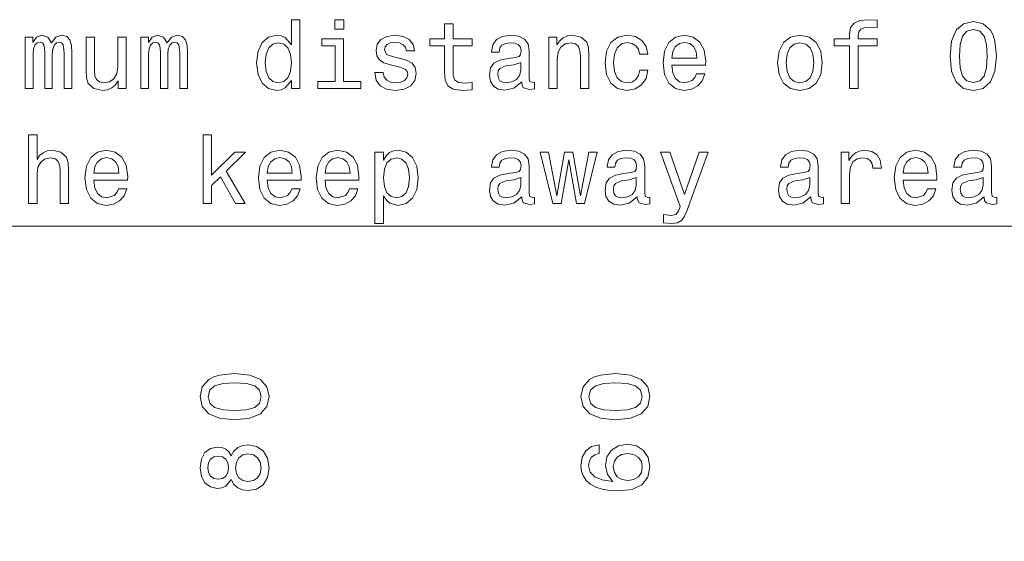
# Model space of a CAD drawing. Extents: x 0 to 420, y 0 to 297.
# Tile 10 of 32: x 117 to 168, y 190 to 218. Entities that reach past the tile are written whole.
import ezdxf

# ---------------------------------------------------------------- set-up
doc = ezdxf.new("R2010")
doc.units = 0

msp = doc.modelspace()

# ---------------------------------------------------------------- linework, layer by layer
at = {"color": 7, "lineweight": 13}
for points in [[(131.028107, 214.341537), (131.028107, 213.922943), (131.471909, 213.922943), (131.471909, 217.543976), (131.033142, 217.543976), (131.033142, 216.217606), (130.695251, 216.600891), (130.48848, 216.691681), (130.251434, 216.726974), (129.822769, 216.626114), (129.489914, 216.343689), (129.273056, 215.889801), (129.197403, 215.279572), (129.273056, 214.669342), (129.489914, 214.210403), (129.822769, 213.922943), (130.251434, 213.827118), (130.48848, 213.862427), (130.700287, 213.953201)], [(133.771606, 217.543976), (133.302597, 217.543976), (133.302597, 217.039658), (133.771606, 217.039658)], [(139.067001, 216.16214), (139.067001, 214.805511), (139.09726, 214.366745), (139.238464, 214.064148), (139.520889, 213.887634), (140, 213.827118), (140.52449, 213.852341), (140.52449, 214.235626), (140.141205, 214.205368), (139.793228, 214.245712), (139.606628, 214.371796), (139.52594, 214.583603), (139.510803, 214.881149), (139.510803, 216.16214), (140.52449, 216.16214), (140.52449, 216.540375), (139.510803, 216.540375), (139.510803, 217.332169), (139.067001, 217.332169), (139.067001, 216.540375), (138.30043, 216.540375), (138.30043, 216.16214)], [(160.339325, 216.16214), (160.339325, 213.922943), (160.783142, 213.922943), (160.783142, 216.16214), (161.791779, 216.16214), (161.791779, 216.540375), (160.783142, 216.540375), (160.783142, 216.706802), (160.818436, 216.908539), (160.934433, 217.044708), (161.131119, 217.125397), (161.413544, 217.155655), (161.791779, 217.135483), (161.791779, 217.518768), (161.312668, 217.543976), (160.878952, 217.498596), (160.576355, 217.362427), (160.394806, 217.125397), (160.339325, 216.787491), (160.339325, 216.540375), (159.527374, 216.540375), (159.527374, 216.16214)], [(165.624634, 215.632599), (165.700287, 214.840805), (165.937317, 214.27597), (166.315552, 213.933029), (166.840057, 213.822083), (167.359497, 213.933029), (167.737732, 214.27597), (167.969727, 214.840805), (168.050415, 215.632599), (167.969727, 216.419342), (167.873901, 216.732025), (167.737732, 216.989227), (167.359497, 217.332169), (166.840057, 217.448166), (166.315552, 217.332169), (165.937317, 216.984177), (165.700287, 216.419342)], [(117.043228, 213.922943), (117.451736, 213.922943), (117.451736, 215.733459), (117.476944, 216.005798), (117.552597, 216.202484), (117.668594, 216.318481), (117.819885, 216.363861), (117.940926, 216.323517), (118.021614, 216.222656), (118.061966, 216.051178), (118.077087, 215.824234), (118.077087, 213.922943), (118.460373, 213.922943), (118.460373, 215.733459), (118.485596, 216.000748), (118.561241, 216.197433), (118.682281, 216.318481), (118.833572, 216.363861), (118.954613, 216.323517), (119.035309, 216.222656), (119.085739, 215.824234), (119.085739, 213.922943), (119.49424, 213.922943), (119.49424, 215.793976), (119.469025, 216.182312), (119.388329, 216.479858), (119.226944, 216.661423), (118.964699, 216.726974), (118.657059, 216.626114), (118.420029, 216.333603), (118.233429, 216.621063), (117.920753, 216.726974), (117.633286, 216.626114), (117.4366, 216.343689), (117.4366, 216.631149), (117.043228, 216.631149)], [(123.11528, 213.922943), (123.523781, 213.922943), (123.523781, 215.733459), (123.548996, 216.005798), (123.624641, 216.202484), (123.740639, 216.318481), (123.891937, 216.363861), (124.01297, 216.323517), (124.093658, 216.222656), (124.13401, 216.051178), (124.149139, 215.824234), (124.149139, 213.922943), (124.532425, 213.922943), (124.532425, 215.733459), (124.55764, 216.000748), (124.633286, 216.197433), (124.754326, 216.318481), (124.905624, 216.363861), (125.026657, 216.323517), (125.107353, 216.222656), (125.157784, 215.824234), (125.157784, 213.922943), (125.566284, 213.922943), (125.566284, 215.793976), (125.541069, 216.182312), (125.460373, 216.479858), (125.298996, 216.661423), (125.036743, 216.726974), (124.729111, 216.626114), (124.492081, 216.333603), (124.305481, 216.621063), (123.992798, 216.726974), (123.705338, 216.626114), (123.508652, 216.343689), (123.508652, 216.631149), (123.11528, 216.631149)], [(136.762253, 215.50148), (136.333572, 215.602341), (136.015854, 215.718338), (135.909943, 215.955368), (135.940201, 216.121796), (136.046112, 216.242828), (136.217575, 216.318481), (136.464691, 216.34874), (136.701721, 216.318481), (136.888336, 216.227692), (137.009369, 216.091537), (137.059799, 215.909973), (137.493515, 215.909973), (137.493515, 215.920059), (137.417862, 216.247864), (137.21109, 216.505081), (136.888336, 216.666458), (136.464691, 216.726974), (136.036026, 216.666458), (135.723343, 216.500031), (135.526657, 216.252914), (135.466141, 215.940231), (135.511536, 215.637634), (135.65274, 215.425827), (135.884735, 215.274521), (136.222626, 215.168625), (136.716858, 215.047577), (137.019455, 214.921509), (137.100143, 214.820633), (137.130402, 214.669342), (137.085022, 214.482742), (136.963974, 214.341537), (136.767288, 214.250748), (136.505035, 214.22049), (136.227661, 214.250748), (136.02594, 214.356659), (135.889771, 214.528137), (135.83429, 214.765167), (135.405624, 214.765167), (135.476227, 214.36171), (135.682999, 214.069199), (136.010803, 213.892685), (136.464691, 213.827118), (136.938751, 213.892685), (137.286743, 214.069199), (137.498566, 214.351624), (137.574203, 214.719772), (137.518738, 215.037491), (137.362396, 215.254349), (137.105194, 215.395569)], [(143.116714, 214.27597), (143.116714, 214.260834), (143.141937, 214.089371), (143.217575, 213.968338), (143.535309, 213.872513), (143.78241, 213.912857), (143.78241, 214.255798), (143.676514, 214.240662), (143.535309, 214.306229), (143.510086, 214.507965), (143.510086, 215.909973), (143.44957, 216.268051), (143.273056, 216.520203), (142.965424, 216.671509), (142.531693, 216.726974), (142.108063, 216.666458), (141.79538, 216.494995), (141.598694, 216.227692), (141.533142, 215.87468), (141.533142, 215.844406), (141.931549, 215.844406), (141.966858, 216.056229), (142.077805, 216.20752), (142.259369, 216.298309), (142.516571, 216.333603), (142.763687, 216.308395), (142.940201, 216.232742), (143.046112, 216.101624), (143.081406, 215.920059), (143.061234, 215.708252), (142.980545, 215.602341), (142.778809, 215.55191), (142.400574, 215.511566), (141.966858, 215.420776), (141.65921, 215.259399), (141.477661, 215.007233), (141.42218, 214.634033), (141.472626, 214.301178), (141.628967, 214.054062), (141.881119, 213.89772), (142.229095, 213.842255), (142.69812, 213.948166)], [(144.543945, 213.922943), (144.987747, 213.922943), (144.987747, 215.486343), (145.033142, 215.844406), (145.179382, 216.106659), (145.406342, 216.268051), (145.708923, 216.328568), (145.951004, 216.278137), (146.102295, 216.141968), (146.177948, 215.915024), (146.203171, 215.612427), (146.203171, 213.922943), (146.646973, 213.922943), (146.646973, 215.703201), (146.626801, 216.061279), (146.536011, 216.358826), (146.238464, 216.631149), (145.77449, 216.726974), (145.517288, 216.691681), (145.30043, 216.595856), (145.113831, 216.434464), (144.967575, 216.217606), (144.967575, 216.631149), (144.543945, 216.631149)], [(149.304749, 215.733459), (149.743515, 215.733459), (149.65274, 216.136917), (149.435883, 216.454651), (149.097977, 216.651337), (148.65921, 216.726974), (148.175064, 216.626114), (147.806915, 216.343689), (147.574921, 215.884766), (147.494232, 215.269485), (147.569885, 214.659256), (147.796829, 214.205368), (148.154892, 213.922943), (148.644089, 213.827118), (149.077805, 213.902771), (149.41571, 214.114578), (149.64769, 214.447433), (149.74855, 214.891235), (149.324921, 214.891235), (149.249268, 214.608826), (149.108063, 214.397003), (148.906342, 214.265884), (148.65921, 214.22554), (148.351578, 214.291092), (148.129684, 214.492828), (147.993515, 214.820633), (147.94812, 215.284607), (147.993515, 215.73851), (148.13472, 216.066315), (148.361664, 216.268051), (148.65921, 216.338654), (148.921463, 216.293259), (149.118149, 216.177261), (149.249268, 215.985626)], [(151.004318, 215.148453), (152.779541, 215.148453), (152.784576, 215.355225), (152.703888, 215.935196), (152.481979, 216.368912), (152.128952, 216.631149), (151.659943, 216.726974), (151.201004, 216.626114), (150.847977, 216.343689), (150.621033, 215.884766), (150.540344, 215.279572), (150.615997, 214.659256), (150.842926, 214.205368), (151.190918, 213.922943), (151.644806, 213.827118), (152.038177, 213.892685), (152.360947, 214.064148), (152.597977, 214.336487), (152.734146, 214.6996), (152.29538, 214.6996), (152.204605, 214.497864), (152.073486, 214.346573), (151.700287, 214.22554), (151.412811, 214.281006), (151.195953, 214.45752), (151.054749, 214.744995), (151.004318, 215.133316)], [(156.556915, 215.274521), (156.637604, 214.659256), (156.869598, 214.205368), (157.237747, 213.922943), (157.731979, 213.827118), (158.221176, 213.922943), (158.589325, 214.200317), (158.82132, 214.654205), (158.907059, 215.274521), (158.82132, 215.889801), (158.589325, 216.34874), (158.221176, 216.626114), (157.731979, 216.726974), (157.237747, 216.626114), (156.869598, 216.343689), (156.637604, 215.889801)], [(166.10878, 215.632599), (166.149124, 216.242828), (166.275208, 216.681595), (166.502151, 216.938797), (166.840057, 217.029572), (167.172913, 216.938797), (167.399841, 216.681595), (167.525925, 216.242828), (167.566284, 215.632599), (167.525925, 215.017319), (167.399841, 214.578568), (167.172913, 214.321365), (166.840057, 214.235626), (166.502151, 214.321365), (166.275208, 214.578568), (166.149124, 215.017319)], [(122.343666, 216.631149), (121.899857, 216.631149), (121.899857, 215.067749), (121.849426, 214.704651), (121.703171, 214.442398), (121.476227, 214.281006), (121.17868, 214.230576), (120.94165, 214.27092), (120.790352, 214.391968), (120.704613, 214.59874), (120.684441, 214.891235), (120.684441, 216.631149), (120.240639, 216.631149), (120.240639, 214.850891), (120.255768, 214.492828), (120.351593, 214.195282), (120.644096, 213.922943), (121.113113, 213.827118), (121.36528, 213.862427), (121.582138, 213.953201), (121.768738, 214.109543), (121.920029, 214.336487), (121.920029, 213.922943), (122.343666, 213.922943)], [(130.327087, 216.328568), (130.619598, 216.257965), (130.841492, 216.061279), (130.972626, 215.733459), (131.023056, 215.279572), (130.972626, 214.820633), (130.841492, 214.492828), (130.619598, 214.291092), (130.327087, 214.22554), (130.049713, 214.291092), (129.837891, 214.492828), (129.696686, 214.825684), (129.651306, 215.279572), (129.696686, 215.728424), (129.837891, 216.056229), (130.049713, 216.257965)], [(133.756485, 214.296143), (133.756485, 216.540375), (132.616714, 216.540375), (132.616714, 216.16214), (133.312683, 216.16214), (133.312683, 214.296143), (132.404907, 214.296143), (132.404907, 213.922943), (134.674347, 213.922943), (134.674347, 214.296143)], [(151.004318, 215.521652), (151.059784, 215.869629), (151.195953, 216.126831), (151.40274, 216.283173), (151.675064, 216.338654), (151.942352, 216.283173), (152.149139, 216.126831), (152.275208, 215.869629), (152.320602, 215.521652)], [(157.010803, 215.279572), (157.056183, 215.733459), (157.197403, 216.061279), (157.424347, 216.263), (157.731979, 216.333603), (158.034576, 216.263), (158.26152, 216.066315), (158.40274, 215.733459), (158.453156, 215.279572), (158.40274, 214.820633), (158.26152, 214.487778), (158.034576, 214.286057), (157.731979, 214.22049), (157.424347, 214.286057), (157.197403, 214.487778), (157.056183, 214.820633)], [(143.066284, 214.871063), (143.005768, 214.608826), (142.844376, 214.407089), (142.602295, 214.27597), (142.304749, 214.230576), (142.113113, 214.255798), (141.976944, 214.336487), (141.891205, 214.477692), (141.865997, 214.674377), (141.886169, 214.850891), (141.966858, 214.976974), (142.289627, 215.118195), (142.69812, 215.178711), (143.066284, 215.299744)], [(117.219742, 207.876114), (117.663544, 207.876114), (117.663544, 209.439514), (117.708939, 209.797577), (117.855194, 210.05983), (118.082138, 210.221222), (118.384727, 210.281738), (118.626801, 210.231308), (118.778099, 210.095139), (118.853745, 209.868195), (118.878967, 209.565598), (118.878967, 207.876114), (119.322769, 207.876114), (119.322769, 209.656372), (119.302597, 210.014435), (119.211823, 210.311996), (118.914268, 210.58432), (118.450287, 210.680145), (118.198128, 210.644852), (117.98127, 210.549026), (117.799713, 210.39772), (117.663544, 210.190948), (117.663544, 211.497147), (117.219742, 211.497147)], [(126.388329, 207.876114), (126.832138, 207.876114), (126.832138, 208.829285), (127.296112, 209.278137), (128.092941, 207.876114), (128.592224, 207.876114), (127.598709, 209.58577), (128.617432, 210.58432), (128.057632, 210.58432), (126.832138, 209.363861), (126.832138, 211.497147), (126.388329, 211.497147)], [(120.644096, 209.101624), (122.419312, 209.101624), (122.424355, 209.308395), (122.343666, 209.888367), (122.121765, 210.322083), (121.768738, 210.58432), (121.299713, 210.680145), (120.840782, 210.579285), (120.487755, 210.29686), (120.260811, 209.837936), (120.180115, 209.232742), (120.255768, 208.612427), (120.482712, 208.158539), (120.830696, 207.876114), (121.284584, 207.780289), (121.677956, 207.845856), (122.000725, 208.017319), (122.237755, 208.289658), (122.373924, 208.652771), (121.935165, 208.652771), (121.844383, 208.451035), (121.713257, 208.299744), (121.340057, 208.178711), (121.052597, 208.234177), (120.835739, 208.41069), (120.694527, 208.698166), (120.644096, 209.086487)], [(129.752167, 209.101624), (131.527374, 209.101624), (131.532425, 209.308395), (131.451721, 209.888367), (131.229828, 210.322083), (130.876801, 210.58432), (130.407776, 210.680145), (129.948853, 210.579285), (129.595825, 210.29686), (129.368881, 209.837936), (129.288177, 209.232742), (129.363831, 208.612427), (129.590775, 208.158539), (129.938766, 207.876114), (130.392654, 207.780289), (130.786026, 207.845856), (131.108795, 208.017319), (131.345825, 208.289658), (131.481995, 208.652771), (131.043228, 208.652771), (130.952454, 208.451035), (130.82132, 208.299744), (130.44812, 208.178711), (130.16066, 208.234177), (129.943802, 208.41069), (129.802597, 208.698166), (129.752167, 209.086487)], [(132.788177, 209.101624), (134.5634, 209.101624), (134.568451, 209.308395), (134.487747, 209.888367), (134.265854, 210.322083), (133.912827, 210.58432), (133.443802, 210.680145), (132.984863, 210.579285), (132.631836, 210.29686), (132.404907, 209.837936), (132.324203, 209.232742), (132.399857, 208.612427), (132.626801, 208.158539), (132.974792, 207.876114), (133.42868, 207.780289), (133.822052, 207.845856), (134.144806, 208.017319), (134.381836, 208.289658), (134.518005, 208.652771), (134.079254, 208.652771), (133.988464, 208.451035), (133.857346, 208.299744), (133.484146, 208.178711), (133.196686, 208.234177), (132.979828, 208.41069), (132.838623, 208.698166), (132.788177, 209.086487)], [(135.854462, 210.165741), (135.854462, 210.58432), (135.41066, 210.58432), (135.41066, 206.827118), (135.854462, 206.827118), (135.854462, 208.289658), (136.010803, 208.052628), (136.187317, 207.896286), (136.631119, 207.780289), (137.054749, 207.876114), (137.387604, 208.163574), (137.604462, 208.617462), (137.68515, 209.232742), (137.604462, 209.842972), (137.387604, 210.29686), (137.054749, 210.579285), (136.631119, 210.680145), (136.389053, 210.649887), (136.182281, 210.554062), (136.005768, 210.392685)], [(143.116714, 208.229141), (143.116714, 208.214005), (143.141937, 208.042542), (143.217575, 207.921509), (143.535309, 207.825684), (143.78241, 207.866028), (143.78241, 208.208969), (143.676514, 208.193832), (143.535309, 208.259399), (143.510086, 208.461136), (143.510086, 209.863144), (143.44957, 210.221222), (143.273056, 210.473373), (142.965424, 210.62468), (142.531693, 210.680145), (142.108063, 210.619629), (141.79538, 210.448166), (141.598694, 210.180862), (141.533142, 209.82785), (141.533142, 209.797577), (141.931549, 209.797577), (141.966858, 210.009399), (142.077805, 210.16069), (142.259369, 210.25148), (142.516571, 210.286774), (142.763687, 210.261566), (142.940201, 210.185913), (143.046112, 210.054794), (143.081406, 209.87323), (143.061234, 209.661423), (142.980545, 209.555511), (142.778809, 209.505081), (142.400574, 209.464737), (141.966858, 209.373947), (141.65921, 209.21257), (141.477661, 208.960403), (141.42218, 208.587204), (141.472626, 208.254349), (141.628967, 208.007233), (141.881119, 207.850891), (142.229095, 207.795425), (142.69812, 207.901337)], [(145.184433, 207.876114), (145.587891, 210.175827), (145.991348, 207.876114), (146.414978, 207.876114), (147.080688, 210.58432), (146.652008, 210.58432), (146.203171, 208.284622), (145.804749, 210.58432), (145.365997, 210.58432), (144.967575, 208.284622), (144.518738, 210.58432), (144.095093, 210.58432), (144.760803, 207.876114)], [(149.188751, 208.229141), (149.188751, 208.214005), (149.213974, 208.042542), (149.289612, 207.921509), (149.607346, 207.825684), (149.854462, 207.866028), (149.854462, 208.208969), (149.74855, 208.193832), (149.607346, 208.259399), (149.582123, 208.461136), (149.582123, 209.863144), (149.521606, 210.221222), (149.345093, 210.473373), (149.03746, 210.62468), (148.603745, 210.680145), (148.180115, 210.619629), (147.867432, 210.448166), (147.670746, 210.180862), (147.605179, 209.82785), (147.605179, 209.797577), (148.003601, 209.797577), (148.03891, 210.009399), (148.149857, 210.16069), (148.331406, 210.25148), (148.588608, 210.286774), (148.835724, 210.261566), (149.012238, 210.185913), (149.118149, 210.054794), (149.153458, 209.87323), (149.133286, 209.661423), (149.052582, 209.555511), (148.850861, 209.505081), (148.472626, 209.464737), (148.03891, 209.373947), (147.731262, 209.21257), (147.549713, 208.960403), (147.494232, 208.587204), (147.544662, 208.254349), (147.701004, 208.007233), (147.953171, 207.850891), (148.301147, 207.795425), (148.770172, 207.901337)], [(152.4366, 210.58432), (151.659943, 208.355225), (150.898407, 210.58432), (150.414261, 210.58432), (151.443085, 207.724823), (151.352295, 207.472656), (151.21109, 207.301193), (150.97406, 207.245712), (150.565552, 207.296143), (150.565552, 206.867462), (150.994232, 206.827118), (151.301865, 206.867462), (151.518723, 206.993546), (151.675064, 207.210403), (151.811234, 207.528137), (152.91066, 210.58432)], [(158.296814, 208.229141), (158.296814, 208.214005), (158.322037, 208.042542), (158.39769, 207.921509), (158.715408, 207.825684), (158.962524, 207.866028), (158.962524, 208.208969), (158.856628, 208.193832), (158.715408, 208.259399), (158.690186, 208.461136), (158.690186, 209.863144), (158.629669, 210.221222), (158.453156, 210.473373), (158.145523, 210.62468), (157.711807, 210.680145), (157.288177, 210.619629), (156.975494, 210.448166), (156.778809, 210.180862), (156.713257, 209.82785), (156.713257, 209.797577), (157.111664, 209.797577), (157.146973, 210.009399), (157.257919, 210.16069), (157.439484, 210.25148), (157.696686, 210.286774), (157.943802, 210.261566), (158.120316, 210.185913), (158.226227, 210.054794), (158.26152, 209.87323), (158.241348, 209.661423), (158.16066, 209.555511), (157.958923, 209.505081), (157.580688, 209.464737), (157.146973, 209.373947), (156.839325, 209.21257), (156.657776, 208.960403), (156.602295, 208.587204), (156.65274, 208.254349), (156.809067, 208.007233), (157.061234, 207.850891), (157.40921, 207.795425), (157.878235, 207.901337)], [(159.890488, 207.876114), (160.33429, 207.876114), (160.33429, 209.424377), (160.379669, 209.797577), (160.515839, 210.06488), (160.737747, 210.226257), (161.035294, 210.281738), (161.257202, 210.246429), (161.423615, 210.145569), (161.52449, 209.974091), (161.559784, 209.742111), (162.008636, 209.742111), (161.94812, 210.150604), (161.781693, 210.443115), (161.504318, 210.619629), (161.126068, 210.680145), (160.868866, 210.639801), (160.646973, 210.53894), (160.450287, 210.367462), (160.293945, 210.135483), (160.293945, 210.58432), (159.890488, 210.58432)], [(163.148407, 209.101624), (164.923615, 209.101624), (164.928665, 209.308395), (164.847977, 209.888367), (164.626068, 210.322083), (164.273041, 210.58432), (163.804016, 210.680145), (163.345093, 210.579285), (162.992065, 210.29686), (162.765121, 209.837936), (162.684433, 209.232742), (162.760071, 208.612427), (162.98703, 208.158539), (163.335007, 207.876114), (163.788895, 207.780289), (164.182266, 207.845856), (164.505035, 208.017319), (164.742065, 208.289658), (164.878235, 208.652771), (164.439484, 208.652771), (164.348694, 208.451035), (164.21756, 208.299744), (163.844376, 208.178711), (163.556915, 208.234177), (163.340057, 208.41069), (163.198837, 208.698166), (163.148407, 209.086487)], [(167.404892, 208.229141), (167.404892, 208.214005), (167.430115, 208.042542), (167.505753, 207.921509), (167.823486, 207.825684), (168.070587, 207.866028), (168.070587, 208.208969), (167.964691, 208.193832), (167.823486, 208.259399), (167.798264, 208.461136), (167.798264, 209.863144), (167.737732, 210.221222), (167.561234, 210.473373), (167.253601, 210.62468), (166.819885, 210.680145), (166.39624, 210.619629), (166.083557, 210.448166), (165.886871, 210.180862), (165.82132, 209.82785), (165.82132, 209.797577), (166.219727, 209.797577), (166.255035, 210.009399), (166.365982, 210.16069), (166.547546, 210.25148), (166.804749, 210.286774), (167.051865, 210.261566), (167.228378, 210.185913), (167.33429, 210.054794), (167.369598, 209.87323), (167.349411, 209.661423), (167.268723, 209.555511), (167.066986, 209.505081), (166.688751, 209.464737), (166.255035, 209.373947), (165.947388, 209.21257), (165.765839, 208.960403), (165.710358, 208.587204), (165.760803, 208.254349), (165.917145, 208.007233), (166.169296, 207.850891), (166.517273, 207.795425), (166.986298, 207.901337)], [(120.644096, 209.474823), (120.69957, 209.8228), (120.835739, 210.080002), (121.042511, 210.236343), (121.31485, 210.291824), (121.582138, 210.236343), (121.78891, 210.080002), (121.914993, 209.8228), (121.960381, 209.474823)], [(129.752167, 209.474823), (129.807632, 209.8228), (129.943802, 210.080002), (130.150574, 210.236343), (130.422913, 210.291824), (130.690201, 210.236343), (130.896973, 210.080002), (131.023056, 209.8228), (131.068451, 209.474823)], [(132.788177, 209.474823), (132.843658, 209.8228), (132.979828, 210.080002), (133.1866, 210.236343), (133.458939, 210.291824), (133.726227, 210.236343), (133.932999, 210.080002), (134.059082, 209.8228), (134.104462, 209.474823)], [(136.555481, 208.178711), (136.257919, 208.244263), (136.041061, 208.445999), (135.904907, 208.773804), (135.859512, 209.232742), (135.904907, 209.68663), (136.041061, 210.014435), (136.257919, 210.211121), (136.555481, 210.281738), (136.827805, 210.211121), (137.044662, 210.009399), (137.180832, 209.681595), (137.231262, 209.232742), (137.180832, 208.778854), (137.044662, 208.445999), (136.827805, 208.244263)], [(163.148407, 209.474823), (163.203888, 209.8228), (163.340057, 210.080002), (163.546814, 210.236343), (163.819153, 210.291824), (164.086456, 210.236343), (164.293213, 210.080002), (164.419296, 209.8228), (164.464691, 209.474823)], [(143.066284, 208.824234), (143.005768, 208.561996), (142.844376, 208.36026), (142.602295, 208.229141), (142.304749, 208.183746), (142.113113, 208.208969), (141.976944, 208.289658), (141.891205, 208.430862), (141.865997, 208.627548), (141.886169, 208.804062), (141.966858, 208.930145), (142.289627, 209.071365), (142.69812, 209.131882), (143.066284, 209.252914)], [(149.138321, 208.824234), (149.077805, 208.561996), (148.916428, 208.36026), (148.674347, 208.229141), (148.376801, 208.183746), (148.18515, 208.208969), (148.048981, 208.289658), (147.963257, 208.430862), (147.938034, 208.627548), (147.958206, 208.804062), (148.03891, 208.930145), (148.361664, 209.071365), (148.770172, 209.131882), (149.138321, 209.252914)], [(158.246399, 208.824234), (158.185867, 208.561996), (158.02449, 208.36026), (157.78241, 208.229141), (157.484863, 208.183746), (157.293213, 208.208969), (157.157059, 208.289658), (157.07132, 208.430862), (157.046112, 208.627548), (157.066284, 208.804062), (157.146973, 208.930145), (157.469727, 209.071365), (157.878235, 209.131882), (158.246399, 209.252914)], [(167.354462, 208.824234), (167.293945, 208.561996), (167.132553, 208.36026), (166.890472, 208.229141), (166.592926, 208.183746), (166.401291, 208.208969), (166.265121, 208.289658), (166.179382, 208.430862), (166.154175, 208.627548), (166.174347, 208.804062), (166.255035, 208.930145), (166.577789, 209.071365), (166.986298, 209.131882), (167.354462, 209.252914)], [(128.040344, 196.513931), (128.832138, 196.589569), (129.396973, 196.826599), (129.739914, 197.204849), (129.850861, 197.72934), (129.739914, 198.248795), (129.396973, 198.627045), (128.832138, 198.859024), (128.040344, 198.939728), (127.253601, 198.859024), (126.940918, 198.763214), (126.683716, 198.627045), (126.340775, 198.248795), (126.224785, 197.72934), (126.340775, 197.204849), (126.688759, 196.826599), (127.253601, 196.589569)], [(148.040344, 196.513931), (148.832123, 196.589569), (149.396973, 196.826599), (149.739914, 197.204849), (149.850861, 197.72934), (149.739914, 198.248795), (149.396973, 198.627045), (148.832123, 198.859024), (148.040344, 198.939728), (147.253601, 198.859024), (146.940918, 198.763214), (146.683716, 198.627045), (146.340775, 198.248795), (146.224792, 197.72934), (146.340775, 197.204849), (146.688751, 196.826599), (147.253601, 196.589569)], [(128.040344, 196.998077), (127.430115, 197.038422), (126.991356, 197.164505), (126.734146, 197.391449), (126.643372, 197.72934), (126.734146, 198.062195), (126.991356, 198.289139), (127.430115, 198.415222), (128.040344, 198.455566), (128.655624, 198.415222), (129.094376, 198.289139), (129.351593, 198.062195), (129.437317, 197.72934), (129.351593, 197.391449), (129.094376, 197.164505), (128.655624, 197.038422)], [(148.040344, 196.998077), (147.430115, 197.038422), (146.991364, 197.164505), (146.734146, 197.391449), (146.643372, 197.72934), (146.734146, 198.062195), (146.991364, 198.289139), (147.430115, 198.415222), (148.040344, 198.455566), (148.655609, 198.415222), (149.094391, 198.289139), (149.351593, 198.062195), (149.437317, 197.72934), (149.351593, 197.391449), (149.094391, 197.164505), (148.655609, 197.038422)], [(127.863831, 193.367966), (128.005035, 193.110764), (128.201721, 192.93425), (128.448853, 192.823303), (128.746399, 192.787994), (129.195251, 192.868683), (129.543228, 193.100677), (129.765137, 193.478912), (129.850861, 193.993317), (129.765137, 194.502686), (129.543228, 194.880936), (129.195251, 195.112915), (128.746399, 195.198654), (128.448853, 195.15831), (128.201721, 195.052399), (128.005035, 194.87085), (127.863831, 194.618683), (127.742798, 194.820404), (127.57637, 194.961624), (127.374641, 195.047363), (127.127518, 195.077621), (126.769455, 194.996918), (126.481987, 194.78511), (126.295387, 194.442169), (126.224785, 193.993317), (126.295387, 193.539429), (126.481987, 193.196487), (126.769455, 192.97963), (127.127518, 192.903992), (127.374641, 192.929199), (127.57637, 193.014938)], [(147.193085, 195.203705), (146.784576, 195.10788), (146.481995, 194.885971), (146.290344, 194.54303), (146.224792, 194.099228), (146.260086, 193.801682), (146.355911, 193.544479), (146.512238, 193.317535), (146.734146, 193.125885), (147.011536, 192.974594), (147.349426, 192.863647), (147.747833, 192.79303), (148.196686, 192.772858), (148.912827, 192.853546), (149.432281, 193.100677), (149.744965, 193.499084), (149.850861, 194.043762), (149.760086, 194.532944), (149.523056, 194.906143), (149.149857, 195.148224), (148.675781, 195.233948), (148.196686, 195.148224), (147.828522, 194.916229), (147.596542, 194.558167), (147.515854, 194.114365), (147.616714, 193.635254), (147.904175, 193.277191), (147.349426, 193.352829), (146.951019, 193.514221), (146.713974, 193.761337), (146.633286, 194.104279), (146.67363, 194.35643), (146.779541, 194.54808), (146.956055, 194.674164), (147.193085, 194.739716)], [(127.167862, 193.383087), (126.945969, 193.423431), (126.77449, 193.544479), (126.668587, 193.736115), (126.628242, 193.993317), (126.668587, 194.245483), (126.77449, 194.437134), (126.945969, 194.558167), (127.167862, 194.603546), (127.394814, 194.558167), (127.571327, 194.437134), (127.687317, 194.245483), (127.722626, 193.993317), (127.682281, 193.736115), (127.571327, 193.544479), (127.394814, 193.423431)], [(128.736313, 193.272141), (128.469025, 193.317535), (128.267288, 193.463776), (128.136169, 193.690735), (128.090775, 193.993317), (128.136169, 194.290878), (128.267288, 194.517822), (128.469025, 194.664062), (128.736313, 194.714508), (129.023773, 194.664062), (129.240631, 194.517822), (129.381836, 194.290878), (129.427231, 193.993317), (129.381836, 193.690735), (129.240631, 193.463776), (129.023773, 193.317535)], [(148.680832, 194.744766), (148.998566, 194.689285), (149.240631, 194.54808), (149.402008, 194.321136), (149.452454, 194.038712), (149.402008, 193.741165), (149.245667, 193.514221), (149.003601, 193.367966), (148.685883, 193.322571), (148.373199, 193.373001), (148.136169, 193.514221), (147.984863, 193.746201), (147.929398, 194.058884), (147.984863, 194.331223), (148.131134, 194.54808), (148.368164, 194.689285)]]:
    msp.add_lwpolyline(points, close=True, dxfattribs=at)
msp.add_lwpolyline([(130.154556, 154.273483), (95.529541, 206.685913), (180.502167, 206.685913)], dxfattribs=at)

doc.saveas('drawing.dxf')
